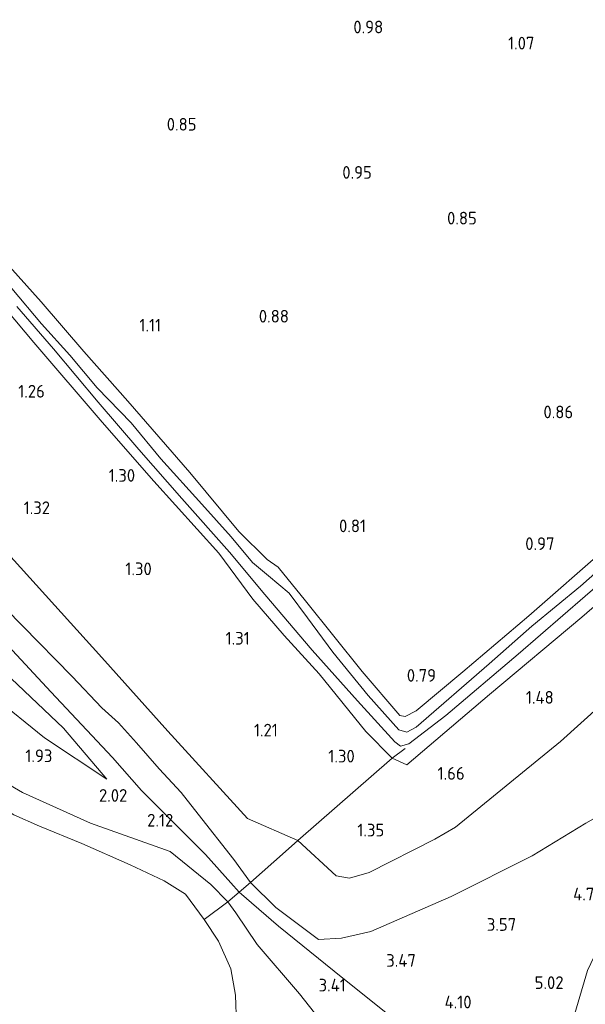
# Model space of a CAD drawing. Extents: x 130905 to 137824, y 412333 to 417928.
# Tile 116 of 256: x 133253 to 133333, y 413984 to 414123. Entities that reach past the tile are written whole.
import ezdxf
from ezdxf.enums import TextEntityAlignment as Align

# ---------------------------------------------------------------- set-up
doc = ezdxf.new("R2010")
doc.units = 0
for name, color, linetype, lineweight in [('B-ME-GR-GRAS-GV', 60, 'Continuous', 13), ('B-ME-GW-OPHOGING_KRUIN-G', 90, 'Continuous', 18), ('B-ME-GW-TALUD_KRUIN-G', 90, 'Continuous', 18), ('B-ME-GW-TALUD_TEEN-G', 90, 'Continuous', 18), ('B-ME-IE-TERREINAFSCHEIDING_DOORGANG-G', 210, 'Continuous', 18), ('B-ME-IE-TERREINAFSCHEIDING_KUNSTMATIG_HEKWERK-G', 20, 'IE-TERREINAFSCHEIDING-KUNSTMATIG', 18), ('B-ME-OB-OEVERVOORZIENING-G', 7, 'Continuous', 18), ('B-ME-OG-WATER_HAVEN-GV', 170, 'Continuous', 18), ('B-ME-OG-WATER_SLOOT-G', 120, 'Continuous', 18), ('B-ME-OG-WATER_SLOOT-GV', 120, 'Continuous', 18), ('X-XX-AL-HOOGTELABEL-S', 7, 'Continuous', 25)]:
    doc.layers.add(name, color=color, linetype=linetype, lineweight=lineweight)
doc.styles.add('NLCS-ISO-ANNOTATIVE-T18', font='NLCS-ISO.ttf', dxfattribs={"height": 1.8})
doc.linetypes.add('IE-TERREINAFSCHEIDING-KUNSTMATIG', pattern='A,4,[82,NLCS.SHX,S=0.75,R=90,X=0,Y=0],4,-2', length=10)

# ---------------------------------------------------------------- blocks, each defined once
blk = doc.blocks.new('SAL-HOOGTELABEL-SO')
at = {"color": 0, "linetype": 'ByBlock', "lineweight": -2, "style": 'NLCS-ISO-ANNOTATIVE-T18'}
blk.add_attdef('HOOGTE', text='', height=1.8, dxfattribs=at).set_placement((2.79, 0), align=Align.RIGHT)

msp = doc.modelspace()

# ---------------------------------------------------------------- linework, layer by layer
at = {"layer": 'B-ME-GR-GRAS-GV'}
for points in [[(133167.624, 414125.187, 2.325), (133175.671, 414114.447, 2.283), (133184.335, 414104.751, 2.286), (133196.802, 414091.565, 2.187), (133203.465, 414084.237, 2.306), (133211.5, 414074.554, 2.414), (133217.405, 414067.73, 2.418), (133219.717, 414063.993, 2.43), (133227.453, 414055.79, 2.457), (133236.902, 414044.715, 2.375), (133251.825, 414029.809, 2.283), (133259.297, 414022.726, 2.322), (133265.422, 414015.521, 2.083), (133256.569, 414021.368, 1.909), (133249.274, 414027.221, 1.858), (133241.214, 414034.19, 1.81), (133223.623, 414053.227, 1.837), (133214.842, 414064.883, 1.858), (133201.842, 414079.766, 1.862), (133187.845, 414094.538, 1.897), (133178.701, 414102.555, 1.865), (133170.373, 414112.506, 1.837), (133161.597, 414123.042, 1.781), (133158.081, 414131.692, 1.803)], [(133158.081, 414131.692, 1.803), (133161.597, 414123.042, 1.781), (133170.373, 414112.506, 1.837), (133178.701, 414102.555, 1.865), (133187.845, 414094.538, 1.897), (133201.842, 414079.766, 1.862), (133214.842, 414064.883, 1.858), (133223.623, 414053.227, 1.837), (133241.214, 414034.19, 1.81), (133249.274, 414027.221, 1.858), (133256.569, 414021.368, 1.909), (133265.422, 414015.521, 2.083), (133259.297, 414022.726, 2.322), (133251.825, 414029.809, 2.283), (133236.902, 414044.715, 2.375), (133227.453, 414055.79, 2.457), (133219.717, 414063.993, 2.43), (133217.405, 414067.73, 2.418), (133211.5, 414074.554, 2.414), (133203.465, 414084.237, 2.306), (133196.802, 414091.565, 2.187), (133184.335, 414104.751, 2.286), (133175.671, 414114.447, 2.283), (133167.624, 414125.187, 2.325)], [(133431.936, 414128.172, 1.384), (133422.589, 414119.431, 1.384), (133410.045, 414107.652, 1.334), (133397.93, 414096.621, 1.396), (133391.88, 414090.704, 1.279), (133381.269, 414080.834, 1.279), (133365.652, 414067.098, 1.129), (133349.38, 414052.787, 1.179), (133332.847, 414038.49, 1.191), (133319.74, 414027.514, 1.191), (133307.999, 414017.517, 1.129), (133305.955, 414018.505, 0.941), (133302.195, 414022.268, 1.079), (133295.552, 414030.458, 0.979), (133290.621, 414035.882, 0.916), (133286.166, 414041.027, 0.991), (133281.328, 414047.6, 1.016), (133272.086, 414057.814, 1.066), (133264.761, 414066.182, 1.091), (133255.075, 414077.484, 1.079), (133245.932, 414088.312, 1.029)], [(133336.343, 414048.343, 0.816), (133325.346, 414038.682, 0.716), (133315.984, 414030.728, 0.716), (133309.344, 414025.213, 0.791), (133307.775, 414024.417, 0.804), (133307.035, 414024.538, 0.804), (133301.676, 414030.799, 0.691), (133293.617, 414040.794, 0.791), (133289.739, 414045.568, 0.741), (133288.179, 414046.68, 0.766), (133284.189, 414050.634, 0.766), (133277.217, 414059.033, 0.816), (133268.408, 414069.173, 0.891), (133262.184, 414076.207, 0.904), (133256.109, 414083.228, 1.054), (133248.714, 414091.449, 1.091)], [(133248.714, 414091.449, 1.091), (133256.109, 414083.228, 1.054), (133262.184, 414076.207, 0.904), (133268.408, 414069.173, 0.891), (133277.217, 414059.033, 0.816), (133284.189, 414050.634, 0.766), (133288.179, 414046.68, 0.766), (133289.739, 414045.568, 0.741), (133293.617, 414040.794, 0.791), (133301.676, 414030.799, 0.691), (133307.035, 414024.538, 0.804), (133307.775, 414024.417, 0.804), (133309.344, 414025.213, 0.791), (133315.984, 414030.728, 0.716), (133325.346, 414038.682, 0.716), (133336.343, 414048.343, 0.816)], [(133245.932, 414088.312, 1.029), (133255.075, 414077.484, 1.079), (133264.761, 414066.182, 1.091), (133272.086, 414057.814, 1.066), (133281.328, 414047.6, 1.016), (133286.166, 414041.027, 0.991), (133290.621, 414035.882, 0.916), (133295.552, 414030.458, 0.979), (133302.195, 414022.268, 1.079), (133305.955, 414018.505, 0.941), (133292.563, 414006.786, 1.453), (133285.403, 414009.905, 1.48), (133274.098, 414022.305, 1.486), (133264.743, 414032.753, 1.57), (133248.663, 414050.446, 1.498)], [(133340.456, 414049.738, 0.186), (133332.653, 414042.887, 0.186), (133325.751, 414037.214, 0.186), (133319.729, 414031.887, 0.186), (133309.342, 414022.893, 0.186), (133308.013, 414022.187, 0.186), (133306.876, 414022.482, 0.186), (133302.519, 414027.389, 0.186), (133297.518, 414033.539, 0.186), (133293.937, 414038.401, 0.186), (133291.309, 414041.884, 0.186), (133288.397, 414044.378, 0.186), (133286.127, 414046.25, 0.186), (133283.057, 414049.886, 0.186), (133278.927, 414054.537, 0.186), (133273.073, 414060.986, 0.186), (133268.879, 414066.059, 0.186), (133264.069, 414071.06, 0.186), (133260.178, 414075.686, 0.186), (133256.171, 414080.142, 0.186), (133251.919, 414085.159, 0.186)], [(133252.665, 414082.575, 0.186), (133257.851, 414076.567, 0.186), (133264.217, 414069.007, 0.186), (133269.976, 414062.286, 0.186), (133276.064, 414055.356, 0.186), (133282.828, 414047.735, 0.186), (133287.843, 414041.729, 0.186), (133294.569, 414033.835, 0.186), (133301.019, 414026.627, 0.186), (133306.314, 414020.788, 0.186), (133307.118, 414020.188, 0.186), (133308.284, 414020.531, 0.186), (133313.553, 414024.554, 0.186), (133323.811, 414033.23, 0.186), (133333.325, 414041.456, 0.186), (133342.034, 414049.006, 0.186)], [(133338.478, 414028.652, 1.911), (133329.811, 414020.84, 1.949), (133314.946, 414008.71, 1.878), (133312.009, 414007, 1.928), (133302.69, 414002.273, 1.715), (133299.877, 414001.472, 1.678), (133297.977, 414001.767, 1.59), (133292.563, 414006.786, 1.453), (133305.955, 414018.505, 0.941), (133307.999, 414017.517, 1.129), (133319.74, 414027.514, 1.191), (133332.847, 414038.49, 1.191), (133349.38, 414052.787, 1.179)], [(133248.663, 414050.446, 1.498), (133264.743, 414032.753, 1.57), (133274.098, 414022.305, 1.486), (133285.403, 414009.905, 1.48), (133292.563, 414006.786, 1.453), (133290.801, 414005.222, 1.615), (133285.815, 414000.86, 2.305), (133283.449, 414004.09, 2.306), (133278.389, 414010.559, 2.211), (133275.99, 414013.63, 2.24), (133272.855, 414016.958, 2.195), (133269.662, 414020.642, 2.167), (133267.076, 414023.489, 2.206), (133264.729, 414025.615, 2.275), (133260.513, 414030.063, 2.314), (133246.359, 414044.477, 2.371)], [(133246.359, 414044.477, 2.371), (133260.513, 414030.063, 2.314), (133264.729, 414025.615, 2.275), (133267.076, 414023.489, 2.206), (133269.662, 414020.642, 2.167), (133272.855, 414016.958, 2.195), (133275.99, 414013.63, 2.24), (133278.389, 414010.559, 2.211), (133283.449, 414004.09, 2.306), (133285.815, 414000.86, 2.305), (133284.21, 413999.485, 2.247), (133282.604, 413998.109, 2.188), (133280.173, 414000.569, 2.275), (133274.444, 414005.228, 2.282), (133263.102, 414009.265, 1.88), (133253.443, 414013.615, 1.787), (133248.945, 414016.223, 1.663)], [(133333.433, 414009.245, 3.929), (133325.801, 414004.601, 3.504), (133314.317, 413998.85, 2.841), (133302.909, 413993.873, 2.841), (133298.727, 413992.917, 2.841), (133295.488, 413992.76, 2.791), (133289.41, 413997.306, 2.496), (133285.815, 414000.86, 2.305), (133290.801, 414005.222, 1.615), (133292.563, 414006.786, 1.453), (133297.977, 414001.767, 1.59), (133299.877, 414001.472, 1.678), (133302.69, 414002.273, 1.715), (133312.009, 414007, 1.928), (133314.946, 414008.71, 1.878), (133329.811, 414020.84, 1.949), (133338.478, 414028.652, 1.911)], [(133297.54, 413978.961, 3.239), (133292.775, 413985.036, 2.929), (133286.75, 413992.033, 2.422), (133283.732, 413996.542, 2.279), (133282.604, 413998.109, 2.188), (133284.21, 413999.485, 2.247), (133285.815, 414000.86, 2.305), (133289.41, 413997.306, 2.496), (133295.488, 413992.76, 2.791), (133298.727, 413992.917, 2.841), (133302.909, 413993.873, 2.841), (133314.317, 413998.85, 2.841), (133325.801, 414004.601, 3.504), (133333.433, 414009.245, 3.929), (133343.561, 414014.932, 4.729), (133351.961, 414020.292, 5.461), (133359.525, 414026.287, 5.886), (133353.16, 414019.515, 5.824), (133346.902, 414012, 5.761), (133343.144, 414006.048, 5.761), (133338.745, 413999.009, 5.711), (133333.667, 413988.353, 5.774), (133329.074, 413972.79, 5.837)], [(133248.945, 414016.223, 1.663), (133253.443, 414013.615, 1.787), (133263.102, 414009.265, 1.88), (133274.444, 414005.228, 2.282), (133280.173, 414000.569, 2.275), (133282.604, 413998.109, 2.188), (133279.262, 413995.591, 1), (133276.589, 413999.165, 1), (133273.591, 414001.08, 1), (133268.75, 414003.346, 1), (133261.9, 414006.363, 1), (133255.864, 414008.813, 1), (133252.247, 414010.427, 1)], [(133329.074, 413972.79, 5.837), (133333.667, 413988.353, 5.774)]]:
    msp.add_polyline3d(points, dxfattribs=at)
msp.add_polyline3d([(133309.602, 413966.92, 4.568), (133318.722, 413964.333, 5.164), (133311.616, 413964.6, 4.586), (133307.026, 413964.473, 4.033), (133303.027, 413964.479, 3.502), (133296.271, 413964.795, 2.047), (133291.145, 413964.958, 1), (133290.772, 413967.298, 1), (133288.375, 413971.007, 1), (133286.496, 413974.174, 1), (133284.657, 413977.784, 1), (133284.159, 413979.101, 1), (133283.824, 413980.78, 1), (133283.688, 413984.85, 1), (133283.035, 413988.584, 1), (133281.267, 413992.514, 1), (133279.262, 413995.591, 1), (133282.604, 413998.109, 2.188), (133283.732, 413996.542, 2.279), (133286.75, 413992.033, 2.422), (133292.775, 413985.036, 2.929), (133297.54, 413978.961, 3.239), (133299.916, 413975.78, 3.613), (133304.402, 413971.156, 4.1)], close=True, dxfattribs=at)
at = {"layer": 'B-ME-GW-OPHOGING_KRUIN-G'}
for points in [[(133170.184, 414126.725, 2.378), (133176.525, 414117.513, 2.316), (133187.655, 414104.783, 2.329), (133198.005, 414093.671, 2.224), (133213.546, 414076.117, 2.451), (133228.304, 414059.601, 2.506), (133239.266, 414047.481, 2.397), (133257.493, 414027.901, 2.388), (133266.214, 414018.568, 2.392), (133270.37, 414013.883, 2.295), (133279.426, 414004.822, 2.38), (133283.045, 414000.772, 2.368), (133284.21, 413999.485, 2.247)], [(133325.852, 413965.783, 5.792), (133316.906, 413972.939, 4.93), (133307.451, 413980.442, 3.905), (133297.715, 413988.234, 3.167), (133289.809, 413994.649, 2.667), (133284.21, 413999.485, 2.247)]]:
    msp.add_polyline3d(points, dxfattribs=at)
at = {"layer": 'B-ME-GW-TALUD_KRUIN-G'}
for points in [[(133167.624, 414125.187, 2.325), (133175.671, 414114.447, 2.283), (133184.335, 414104.751, 2.286), (133196.802, 414091.565, 2.187), (133203.465, 414084.237, 2.306), (133211.5, 414074.554, 2.414), (133217.405, 414067.73, 2.418), (133219.717, 414063.993, 2.43), (133227.453, 414055.79, 2.457), (133236.902, 414044.715, 2.375), (133251.825, 414029.809, 2.283), (133259.297, 414022.726, 2.322), (133265.422, 414015.521, 2.083)], [(133246.359, 414044.477, 2.371), (133260.513, 414030.063, 2.314), (133264.729, 414025.615, 2.275), (133267.076, 414023.489, 2.206), (133269.662, 414020.642, 2.167), (133272.855, 414016.958, 2.195), (133275.99, 414013.63, 2.24), (133278.389, 414010.559, 2.211), (133283.449, 414004.09, 2.306), (133285.815, 414000.86, 2.305), (133289.41, 413997.306, 2.496), (133295.488, 413992.76, 2.791)], [(133295.488, 413992.76, 2.791), (133298.727, 413992.917, 2.841), (133302.909, 413993.873, 2.841), (133314.317, 413998.85, 2.841), (133325.801, 414004.601, 3.504), (133333.433, 414009.245, 3.929), (133343.561, 414014.932, 4.729), (133351.961, 414020.292, 5.461), (133359.525, 414026.287, 5.886)], [(133248.945, 414016.223, 1.663), (133253.443, 414013.615, 1.787), (133263.102, 414009.265, 1.88), (133274.444, 414005.228, 2.282), (133280.173, 414000.569, 2.275), (133282.604, 413998.109, 2.188), (133283.732, 413996.542, 2.279), (133286.75, 413992.033, 2.422), (133292.775, 413985.036, 2.929), (133297.54, 413978.961, 3.239)]]:
    msp.add_polyline3d(points, dxfattribs=at)
at = {"layer": 'B-ME-GW-TALUD_TEEN-G'}
for points in [[(133265.422, 414015.521, 2.083), (133256.569, 414021.368, 1.909), (133249.274, 414027.221, 1.858), (133241.214, 414034.19, 1.81), (133223.623, 414053.227, 1.837), (133214.842, 414064.883, 1.858), (133201.842, 414079.766, 1.862), (133187.845, 414094.538, 1.897), (133178.701, 414102.555, 1.865), (133170.373, 414112.506, 1.837), (133161.597, 414123.042, 1.781), (133158.081, 414131.692, 1.803), (133155.992, 414138.404, 1.748), (133154.347, 414147.774, 1.752), (133154.734, 414155.198, 1.678), (133157.067, 414161.387, 1.574), (133160.567, 414165.521, 1.561), (133164.683, 414168.459, 1.633), (133170.638, 414171.518, 1.679), (133176.088, 414174.441, 1.759), (133182.823, 414179.365, 1.825), (133184.396, 414181.224, 1.574)], [(133456.713, 414131.516, 2.624), (133447.054, 414122.311, 2.386), (133435.743, 414112.014, 2.399), (133425.534, 414102.54, 2.399), (133415.531, 414093.109, 2.424), (133406.494, 414084.605, 2.449), (133392.125, 414072.671, 2.349), (133381.638, 414063.941, 2.299), (133369.513, 414054.381, 2.124), (133357.994, 414045.032, 1.936), (133348.169, 414037.618, 1.986), (133338.478, 414028.652, 1.911), (133329.811, 414020.84, 1.949), (133314.946, 414008.71, 1.878), (133312.009, 414007, 1.928), (133302.69, 414002.273, 1.715), (133299.877, 414001.472, 1.678), (133297.977, 414001.767, 1.59), (133292.563, 414006.786, 1.453)], [(133181.345, 414125.419, 1.496), (133193.23, 414111.36, 1.579), (133212.618, 414089.794, 1.559), (133218.815, 414082.662, 1.523), (133221.121, 414077.739, 1.577), (133223.938, 414074.55, 1.562), (133227.255, 414073.159, 1.601), (133230.702, 414071.449, 1.604), (133233.644, 414069.344, 1.595), (133248.663, 414050.446, 1.498), (133264.743, 414032.753, 1.57), (133274.098, 414022.305, 1.486), (133285.403, 414009.905, 1.48), (133292.563, 414006.786, 1.453)]]:
    msp.add_polyline3d(points, dxfattribs=at)
at = {"layer": 'B-ME-IE-TERREINAFSCHEIDING_DOORGANG-G'}
msp.add_polyline3d([(133282.604, 413998.109, 2.188), (133284.21, 413999.485, 2.247), (133285.815, 414000.86, 2.305)], dxfattribs=at)
at = {"layer": 'B-ME-IE-TERREINAFSCHEIDING_KUNSTMATIG_HEKWERK-G'}
for points in [[(133329.074, 413972.79, 5.837), (133333.667, 413988.353, 5.774), (133338.745, 413999.009, 5.711), (133343.144, 414006.048, 5.761), (133346.902, 414012, 5.761), (133353.16, 414019.515, 5.824), (133359.525, 414026.287, 5.886)], [(133285.815, 414000.86, 2.305), (133290.801, 414005.222, 1.615), (133292.563, 414006.786, 1.453), (133305.955, 414018.505, 0.941), (133307.763, 414019.853, 0.386)], [(133282.604, 413998.109, 2.188), (133279.262, 413995.591, 1)]]:
    msp.add_polyline3d(points, dxfattribs=at)
at = {"layer": 'B-ME-OB-OEVERVOORZIENING-G'}
msp.add_polyline3d([(133241.982, 414016.857, 1), (133242.701, 414016.951, 1), (133243.729, 414017.168, 1), (133244.657, 414016.599, 1), (133248.015, 414013.13, 1), (133252.247, 414010.427, 1), (133255.864, 414008.813, 1), (133261.9, 414006.363, 1), (133268.75, 414003.346, 1), (133273.591, 414001.08, 1), (133276.589, 413999.165, 1), (133279.262, 413995.591, 1), (133281.267, 413992.514, 1), (133283.035, 413988.584, 1), (133283.688, 413984.85, 1), (133283.824, 413980.78, 1), (133284.159, 413979.101, 1), (133284.657, 413977.784, 1), (133286.496, 413974.174, 1), (133288.375, 413971.007, 1), (133290.772, 413967.298, 1), (133291.145, 413964.958, 1), (133290.897, 413963.453, 1)], dxfattribs=at)
at = {"layer": 'B-ME-OG-WATER_HAVEN-GV'}
msp.add_polyline3d([(133252.247, 414010.427, 1), (133255.864, 414008.813, 1), (133261.9, 414006.363, 1), (133268.75, 414003.346, 1), (133273.591, 414001.08, 1), (133276.589, 413999.165, 1), (133279.262, 413995.591, 1), (133281.267, 413992.514, 1), (133283.035, 413988.584, 1), (133283.688, 413984.85, 1), (133283.824, 413980.78, 1)], dxfattribs=at)
at = {"layer": 'B-ME-OG-WATER_SLOOT-G'}
for points in [[(133447.503, 414142.706, 1.321), (133438.846, 414134.643, 1.371), (133431.936, 414128.172, 1.384), (133422.589, 414119.431, 1.384), (133410.045, 414107.652, 1.334), (133397.93, 414096.621, 1.396), (133391.88, 414090.704, 1.279), (133381.269, 414080.834, 1.279), (133365.652, 414067.098, 1.129), (133349.38, 414052.787, 1.179), (133332.847, 414038.49, 1.191), (133319.74, 414027.514, 1.191), (133307.999, 414017.517, 1.129), (133305.955, 414018.505, 0.941)], [(133212.316, 414126.233, 1.004), (133221.128, 414116.264, 1.079), (133230.133, 414106.304, 1.041), (133238.67, 414096.258, 1.054), (133245.932, 414088.312, 1.029), (133255.075, 414077.484, 1.079), (133264.761, 414066.182, 1.091), (133272.086, 414057.814, 1.066), (133281.328, 414047.6, 1.016), (133286.166, 414041.027, 0.991), (133290.621, 414035.882, 0.916), (133295.552, 414030.458, 0.979), (133302.195, 414022.268, 1.079), (133305.955, 414018.505, 0.941)], [(133336.343, 414048.343, 0.816), (133325.346, 414038.682, 0.716), (133315.984, 414030.728, 0.716), (133309.344, 414025.213, 0.791), (133307.775, 414024.417, 0.804), (133307.035, 414024.538, 0.804), (133301.676, 414030.799, 0.691), (133293.617, 414040.794, 0.791), (133289.739, 414045.568, 0.741), (133288.179, 414046.68, 0.766), (133284.189, 414050.634, 0.766), (133277.217, 414059.033, 0.816), (133268.408, 414069.173, 0.891), (133262.184, 414076.207, 0.904), (133256.109, 414083.228, 1.054), (133248.714, 414091.449, 1.091)]]:
    msp.add_polyline3d(points, dxfattribs=at)
at = {"layer": 'B-ME-OG-WATER_SLOOT-GV'}
for points in [[(133251.919, 414085.159, 0.186), (133256.171, 414080.142, 0.186), (133260.178, 414075.686, 0.186), (133264.069, 414071.06, 0.186), (133268.879, 414066.059, 0.186), (133273.073, 414060.986, 0.186), (133278.927, 414054.537, 0.186), (133283.057, 414049.886, 0.186), (133286.127, 414046.25, 0.186), (133288.397, 414044.378, 0.186), (133291.309, 414041.884, 0.186), (133293.937, 414038.401, 0.186), (133297.518, 414033.539, 0.186), (133302.519, 414027.389, 0.186), (133306.876, 414022.482, 0.186), (133308.013, 414022.187, 0.186), (133309.342, 414022.893, 0.186), (133319.729, 414031.887, 0.186), (133325.751, 414037.214, 0.186), (133332.653, 414042.887, 0.186), (133340.456, 414049.738, 0.186)], [(133342.034, 414049.006, 0.186), (133333.325, 414041.456, 0.186), (133323.811, 414033.23, 0.186), (133313.553, 414024.554, 0.186), (133308.284, 414020.531, 0.186), (133307.118, 414020.188, 0.186), (133306.314, 414020.788, 0.186), (133301.019, 414026.627, 0.186), (133294.569, 414033.835, 0.186), (133287.843, 414041.729, 0.186), (133282.828, 414047.735, 0.186), (133276.064, 414055.356, 0.186), (133269.976, 414062.286, 0.186), (133264.217, 414069.007, 0.186), (133257.851, 414076.567, 0.186), (133252.665, 414082.575, 0.186)]]:
    msp.add_polyline3d(points, dxfattribs=at)

# ---------------------------------------------------------------- block references
at = {"layer": 'X-XX-AL-HOOGTELABEL-S'}
for p, values in [((133301.877, 414121.356, 0.976), {'HOOGTE': '0.98'}), ((133323.344, 414119.068, 1.071), {'HOOGTE': '1.07'}), ((133275.372, 414107.547, 0.852), {'HOOGTE': '0.85'}), ((133300.264, 414100.721, 0.946), {'HOOGTE': '0.95'}), ((133315.168, 414094.229, 0.852), {'HOOGTE': '0.85'}), ((133288.491, 414080.307, 0.876), {'HOOGTE': '0.88'}), ((133270.347, 414079.032, 1.108), {'HOOGTE': '1.11'}), ((133253.839, 414069.657, 1.264), {'HOOGTE': '1.26'}), ((133328.843, 414066.721, 0.864), {'HOOGTE': '0.86'}), ((133266.653, 414057.714, 1.296), {'HOOGTE': '1.30'}), ((133254.576, 414053.12, 1.321), {'HOOGTE': '1.32'}), ((133299.441, 414050.548, 0.809), {'HOOGTE': '0.81'}), ((133326.189, 414048.026, 0.971), {'HOOGTE': '0.97'}), ((133269.017, 414044.454, 1.302), {'HOOGTE': '1.30'}), ((133282.93, 414034.597, 1.308), {'HOOGTE': '1.31'}), ((133309.375, 414029.33, 0.789), {'HOOGTE': '0.79'}), ((133326.08, 414026.212, 1.483), {'HOOGTE': '1.48'}), ((133286.915, 414021.56, 1.214), {'HOOGTE': '1.21'}), ((133254.908, 414017.919, 1.933), {'HOOGTE': '1.93'}), ((133297.832, 414017.868, 1.296), {'HOOGTE': '1.30'}), ((133313.443, 414015.424, 1.658), {'HOOGTE': '1.66'}), ((133265.547, 414012.294, 2.021), {'HOOGTE': '2.02'}), ((133272.073, 414008.778, 2.121), {'HOOGTE': '2.12'}), ((133302.022, 414007.38, 1.346), {'HOOGTE': '1.35'}), ((133333.014, 413998.3, 4.721), {'HOOGTE': '4.72'}), ((133320.752, 413993.977, 3.568), {'HOOGTE': '3.57'}), ((133306.51, 413988.876, 3.471), {'HOOGTE': '3.47'}), ((133296.565, 413985.375, 3.408), {'HOOGTE': '3.41'}), ((133327.48, 413985.722, 5.021), {'HOOGTE': '5.02'}), ((133314.421, 413982.974, 4.096), {'HOOGTE': '4.10'})]:
    msp.add_blockref('SAL-HOOGTELABEL-SO', p, dxfattribs=at).add_auto_attribs(values)

doc.saveas('drawing.dxf')
